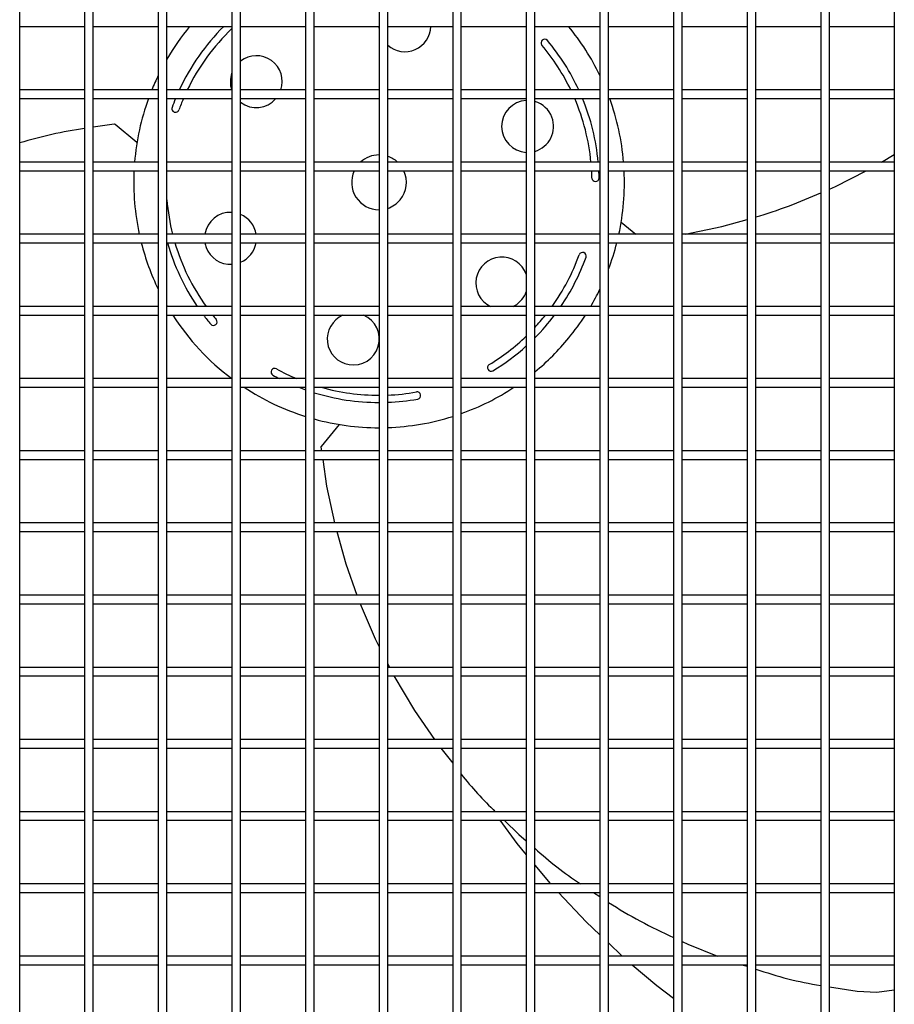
# Model space of a CAD drawing. Extents: x -90708 to 277869, y -117 to 207445.
# Tile 119 of 233: x -78600 to -78297, y 126812 to 127153. Entities that reach past the tile are written whole.
import ezdxf

# ---------------------------------------------------------------- set-up
doc = ezdxf.new("R2010")
doc.units = 0
doc.header["$MEASUREMENT"] = 0
doc.layers.add('ARQ - EQUIPO CONDENSADORA', color=40, linetype='CONTINUOUS')

msp = doc.modelspace()

# ---------------------------------------------------------------- linework, layer by layer
at = {"layer": 'ARQ - EQUIPO CONDENSADORA', "linetype": 'Continuous'}
for p, q in [((-78599.944, 127152.174), (-78599.944, 127177.174)), ((-78577.444, 127177.175), (-78577.444, 127152.175)), ((-78574.444, 127152.174), (-78574.444, 127177.174)), ((-78551.944, 127177.175), (-78551.944, 127152.175)), ((-78548.944, 127152.174), (-78548.944, 127177.174)), ((-78526.444, 127177.175), (-78526.444, 127152.175)), ((-78523.444, 127152.174), (-78523.444, 127177.174)), ((-78500.944, 127177.175), (-78500.944, 127152.175)), ((-78497.944, 127152.174), (-78497.944, 127177.174)), ((-78475.444, 127177.175), (-78475.444, 127152.175)), ((-78472.444, 127152.174), (-78472.444, 127177.174)), ((-78449.944, 127177.175), (-78449.944, 127152.175)), ((-78446.944, 127152.174), (-78446.944, 127177.174)), ((-78424.444, 127177.175), (-78424.444, 127152.175)), ((-78421.444, 127152.174), (-78421.444, 127177.174)), ((-78398.944, 127177.175), (-78398.944, 127152.175)), ((-78395.944, 127152.174), (-78395.944, 127177.174)), ((-78373.444, 127177.175), (-78373.444, 127152.175)), ((-78370.444, 127152.174), (-78370.444, 127177.174)), ((-78347.944, 127177.175), (-78347.944, 127152.175)), ((-78344.944, 127152.174), (-78344.944, 127177.174)), ((-78322.444, 127177.175), (-78322.444, 127152.175)), ((-78319.444, 127152.174), (-78319.444, 127177.174)), ((-78296.944, 127177.175), (-78296.944, 127152.175)), ((-78599.944, 127127.174), (-78599.944, 127152.174)), ((-78577.444, 127152.175), (-78577.444, 127127.175)), ((-78574.444, 127127.174), (-78574.444, 127152.174)), ((-78551.944, 127152.175), (-78551.944, 127127.175)), ((-78548.944, 127127.174), (-78548.944, 127152.174)), ((-78526.444, 127152.175), (-78526.444, 127127.175)), ((-78523.444, 127127.174), (-78523.444, 127152.174)), ((-78500.944, 127152.175), (-78500.944, 127127.175)), ((-78497.944, 127127.174), (-78497.944, 127152.174)), ((-78475.444, 127152.175), (-78475.444, 127127.175)), ((-78472.444, 127127.174), (-78472.444, 127152.174)), ((-78449.944, 127152.175), (-78449.944, 127127.175)), ((-78446.944, 127127.174), (-78446.944, 127152.174)), ((-78424.444, 127152.175), (-78424.444, 127127.175)), ((-78421.444, 127127.174), (-78421.444, 127152.174)), ((-78398.944, 127152.175), (-78398.944, 127127.175)), ((-78395.944, 127127.174), (-78395.944, 127152.174)), ((-78373.444, 127152.175), (-78373.444, 127127.175)), ((-78370.444, 127127.174), (-78370.444, 127152.174)), ((-78347.944, 127152.175), (-78347.944, 127127.175)), ((-78344.944, 127127.174), (-78344.944, 127152.174)), ((-78322.444, 127152.175), (-78322.444, 127127.175)), ((-78319.444, 127127.174), (-78319.444, 127152.174)), ((-78296.944, 127152.175), (-78296.944, 127127.175)), ((-78599.944, 127150.674), (-78577.444, 127150.674)), ((-78574.444, 127150.674), (-78551.944, 127150.674)), ((-78548.944, 127150.674), (-78526.444, 127150.674)), ((-78523.444, 127150.674), (-78500.944, 127150.674)), ((-78497.944, 127150.674), (-78475.444, 127150.674)), ((-78472.444, 127150.674), (-78449.944, 127150.674)), ((-78446.944, 127150.674), (-78424.444, 127150.674)), ((-78421.444, 127150.674), (-78398.944, 127150.674)), ((-78395.944, 127150.674), (-78373.444, 127150.674)), ((-78370.444, 127150.674), (-78347.944, 127150.674)), ((-78344.944, 127150.674), (-78322.444, 127150.674)), ((-78319.444, 127150.674), (-78296.944, 127150.674)), ((-78577.444, 127128.674), (-78599.944, 127128.674)), ((-78551.944, 127128.674), (-78574.444, 127128.674)), ((-78526.444, 127128.674), (-78548.944, 127128.674)), ((-78500.944, 127128.674), (-78523.444, 127128.674)), ((-78475.444, 127128.674), (-78497.944, 127128.674)), ((-78449.944, 127128.674), (-78472.444, 127128.674)), ((-78424.444, 127128.674), (-78446.944, 127128.674)), ((-78398.944, 127128.674), (-78421.444, 127128.674)), ((-78373.444, 127128.674), (-78395.944, 127128.674)), ((-78347.944, 127128.674), (-78370.444, 127128.674)), ((-78322.444, 127128.674), (-78344.944, 127128.674)), ((-78296.944, 127128.674), (-78319.444, 127128.674)), ((-78599.944, 127102.174), (-78599.944, 127127.174)), ((-78599.944, 127125.674), (-78577.444, 127125.674)), ((-78577.444, 127127.175), (-78577.444, 127102.175)), ((-78574.444, 127102.174), (-78574.444, 127127.174)), ((-78574.444, 127125.674), (-78551.944, 127125.674)), ((-78551.944, 127127.175), (-78551.944, 127102.175)), ((-78548.944, 127102.174), (-78548.944, 127127.174)), ((-78548.944, 127125.674), (-78526.444, 127125.674)), ((-78526.444, 127127.175), (-78526.444, 127102.175)), ((-78523.444, 127102.174), (-78523.444, 127127.174)), ((-78523.444, 127125.674), (-78500.944, 127125.674)), ((-78500.944, 127127.175), (-78500.944, 127102.175)), ((-78497.944, 127102.174), (-78497.944, 127127.174)), ((-78497.944, 127125.674), (-78475.444, 127125.674)), ((-78475.444, 127127.175), (-78475.444, 127102.175)), ((-78472.444, 127102.174), (-78472.444, 127127.174)), ((-78472.444, 127125.674), (-78449.944, 127125.674)), ((-78449.944, 127127.175), (-78449.944, 127102.175)), ((-78446.944, 127102.174), (-78446.944, 127127.174)), ((-78446.944, 127125.674), (-78424.444, 127125.674)), ((-78424.444, 127127.175), (-78424.444, 127102.175)), ((-78421.444, 127102.174), (-78421.444, 127127.174)), ((-78421.444, 127125.674), (-78398.944, 127125.674)), ((-78398.944, 127127.175), (-78398.944, 127102.175)), ((-78395.944, 127102.174), (-78395.944, 127127.174)), ((-78395.944, 127125.674), (-78373.444, 127125.674)), ((-78373.444, 127127.175), (-78373.444, 127102.175)), ((-78370.444, 127102.174), (-78370.444, 127127.174)), ((-78370.444, 127125.674), (-78347.944, 127125.674)), ((-78347.944, 127127.175), (-78347.944, 127102.175)), ((-78344.944, 127102.174), (-78344.944, 127127.174)), ((-78344.944, 127125.674), (-78322.444, 127125.674)), ((-78322.444, 127127.175), (-78322.444, 127102.175)), ((-78319.444, 127102.174), (-78319.444, 127127.174)), ((-78319.444, 127125.674), (-78296.944, 127125.674)), ((-78296.944, 127127.175), (-78296.944, 127102.175)), ((-78567.194, 127116.824), (-78574.444, 127115.756)), ((-78559.311, 127110.499), (-78566.924, 127116.745)), ((-78577.444, 127103.674), (-78599.944, 127103.674)), ((-78551.944, 127103.674), (-78574.444, 127103.674)), ((-78526.444, 127103.674), (-78548.944, 127103.674)), ((-78500.944, 127103.674), (-78523.444, 127103.674)), ((-78475.444, 127103.674), (-78497.944, 127103.674)), ((-78449.944, 127103.674), (-78472.444, 127103.674)), ((-78424.444, 127103.674), (-78446.944, 127103.674)), ((-78398.944, 127103.674), (-78421.444, 127103.674)), ((-78373.444, 127103.674), (-78395.944, 127103.674)), ((-78347.944, 127103.674), (-78370.444, 127103.674)), ((-78322.444, 127103.674), (-78344.944, 127103.674)), ((-78296.944, 127103.674), (-78319.444, 127103.674)), ((-78301.354, 127103.674), (-78296.944, 127106.296)), ((-78599.944, 127077.174), (-78599.944, 127102.174)), ((-78599.944, 127100.674), (-78577.444, 127100.674)), ((-78577.444, 127102.175), (-78577.444, 127077.175)), ((-78574.444, 127077.174), (-78574.444, 127102.174)), ((-78574.444, 127100.674), (-78551.944, 127100.674)), ((-78551.944, 127102.175), (-78551.944, 127077.175)), ((-78548.944, 127077.174), (-78548.944, 127102.174)), ((-78548.944, 127100.674), (-78526.444, 127100.674)), ((-78526.444, 127102.175), (-78526.444, 127077.175)), ((-78523.444, 127077.174), (-78523.444, 127102.174)), ((-78523.444, 127100.674), (-78500.944, 127100.674)), ((-78500.944, 127102.175), (-78500.944, 127077.175)), ((-78497.944, 127077.174), (-78497.944, 127102.174)), ((-78497.944, 127100.674), (-78475.444, 127100.674)), ((-78475.444, 127102.175), (-78475.444, 127077.175)), ((-78472.444, 127077.174), (-78472.444, 127102.174)), ((-78472.444, 127100.674), (-78449.944, 127100.674)), ((-78449.944, 127102.175), (-78449.944, 127077.175)), ((-78446.944, 127077.174), (-78446.944, 127102.174)), ((-78446.944, 127100.674), (-78424.444, 127100.674)), ((-78424.444, 127102.175), (-78424.444, 127077.175)), ((-78421.444, 127077.174), (-78421.444, 127102.174)), ((-78421.444, 127100.674), (-78398.944, 127100.674)), ((-78398.944, 127102.175), (-78398.944, 127077.175)), ((-78395.944, 127077.174), (-78395.944, 127102.174)), ((-78395.944, 127100.674), (-78373.444, 127100.674)), ((-78373.444, 127102.175), (-78373.444, 127077.175)), ((-78370.444, 127077.174), (-78370.444, 127102.174)), ((-78370.444, 127100.674), (-78347.944, 127100.674)), ((-78347.944, 127102.175), (-78347.944, 127077.175)), ((-78344.944, 127077.174), (-78344.944, 127102.174)), ((-78344.944, 127100.674), (-78322.444, 127100.674)), ((-78322.444, 127102.175), (-78322.444, 127077.175)), ((-78319.444, 127077.174), (-78319.444, 127102.174)), ((-78319.444, 127100.674), (-78296.944, 127100.674)), ((-78296.944, 127102.175), (-78296.944, 127077.175)), ((-78391.575, 127082.847), (-78386.488, 127078.674)), ((-78577.444, 127078.674), (-78599.944, 127078.674)), ((-78599.944, 127052.174), (-78599.944, 127077.174)), ((-78577.444, 127077.175), (-78577.444, 127052.175)), ((-78551.944, 127078.674), (-78574.444, 127078.674)), ((-78574.444, 127052.174), (-78574.444, 127077.174)), ((-78551.944, 127077.175), (-78551.944, 127052.175)), ((-78526.444, 127078.674), (-78548.944, 127078.674)), ((-78548.944, 127052.174), (-78548.944, 127077.174)), ((-78526.444, 127077.175), (-78526.444, 127052.175)), ((-78500.944, 127078.674), (-78523.444, 127078.674)), ((-78523.444, 127052.174), (-78523.444, 127077.174)), ((-78500.944, 127077.175), (-78500.944, 127052.175)), ((-78475.444, 127078.674), (-78497.944, 127078.674)), ((-78497.944, 127052.174), (-78497.944, 127077.174)), ((-78475.444, 127077.175), (-78475.444, 127052.175)), ((-78449.944, 127078.674), (-78472.444, 127078.674)), ((-78472.444, 127052.174), (-78472.444, 127077.174)), ((-78449.944, 127077.175), (-78449.944, 127052.175)), ((-78424.444, 127078.674), (-78446.944, 127078.674)), ((-78446.944, 127052.174), (-78446.944, 127077.174)), ((-78424.444, 127077.175), (-78424.444, 127052.175)), ((-78398.944, 127078.674), (-78421.444, 127078.674)), ((-78421.444, 127052.174), (-78421.444, 127077.174)), ((-78398.944, 127077.175), (-78398.944, 127052.175)), ((-78373.444, 127078.674), (-78395.944, 127078.674)), ((-78395.944, 127052.174), (-78395.944, 127077.174)), ((-78373.444, 127077.175), (-78373.444, 127052.175)), ((-78347.944, 127078.674), (-78370.444, 127078.674)), ((-78370.444, 127052.174), (-78370.444, 127077.174)), ((-78347.944, 127077.175), (-78347.944, 127052.175)), ((-78322.444, 127078.674), (-78344.944, 127078.674)), ((-78344.944, 127052.174), (-78344.944, 127077.174)), ((-78322.444, 127077.175), (-78322.444, 127052.175)), ((-78296.944, 127078.674), (-78319.444, 127078.674)), ((-78319.444, 127052.174), (-78319.444, 127077.174)), ((-78296.944, 127077.175), (-78296.944, 127052.175)), ((-78599.944, 127075.674), (-78577.444, 127075.674)), ((-78574.444, 127075.674), (-78551.944, 127075.674)), ((-78548.944, 127075.674), (-78526.444, 127075.674)), ((-78523.444, 127075.674), (-78500.944, 127075.674)), ((-78497.944, 127075.674), (-78475.444, 127075.674)), ((-78472.444, 127075.674), (-78449.944, 127075.674)), ((-78446.944, 127075.674), (-78424.444, 127075.674)), ((-78421.444, 127075.674), (-78398.944, 127075.674)), ((-78395.944, 127075.674), (-78373.444, 127075.674)), ((-78370.444, 127075.674), (-78347.944, 127075.674)), ((-78344.944, 127075.674), (-78322.444, 127075.674)), ((-78319.444, 127075.674), (-78296.944, 127075.674)), ((-78577.444, 127053.674), (-78599.944, 127053.674)), ((-78551.944, 127053.674), (-78574.444, 127053.674)), ((-78526.444, 127053.674), (-78548.944, 127053.674)), ((-78500.944, 127053.674), (-78523.444, 127053.674)), ((-78475.444, 127053.674), (-78497.944, 127053.674)), ((-78449.944, 127053.674), (-78472.444, 127053.674)), ((-78424.444, 127053.674), (-78446.944, 127053.674)), ((-78398.944, 127053.674), (-78421.444, 127053.674)), ((-78373.444, 127053.674), (-78395.944, 127053.674)), ((-78347.944, 127053.674), (-78370.444, 127053.674)), ((-78322.444, 127053.674), (-78344.944, 127053.674)), ((-78296.944, 127053.674), (-78319.444, 127053.674)), ((-78599.944, 127027.174), (-78599.944, 127052.174)), ((-78599.944, 127050.674), (-78577.444, 127050.674)), ((-78577.444, 127052.175), (-78577.444, 127027.175)), ((-78574.444, 127027.174), (-78574.444, 127052.174)), ((-78574.444, 127050.674), (-78551.944, 127050.674)), ((-78551.944, 127052.175), (-78551.944, 127027.175)), ((-78548.944, 127027.174), (-78548.944, 127052.174)), ((-78548.944, 127050.674), (-78526.444, 127050.674)), ((-78526.444, 127052.175), (-78526.444, 127027.175)), ((-78523.444, 127027.174), (-78523.444, 127052.174)), ((-78523.444, 127050.674), (-78500.944, 127050.674)), ((-78500.944, 127052.175), (-78500.944, 127027.175)), ((-78497.944, 127027.174), (-78497.944, 127052.174)), ((-78497.944, 127050.674), (-78475.444, 127050.674)), ((-78475.444, 127052.175), (-78475.444, 127027.175)), ((-78472.444, 127027.174), (-78472.444, 127052.174)), ((-78472.444, 127050.674), (-78449.944, 127050.674)), ((-78449.944, 127052.175), (-78449.944, 127027.175)), ((-78446.944, 127027.174), (-78446.944, 127052.174)), ((-78446.944, 127050.674), (-78424.444, 127050.674)), ((-78424.444, 127052.175), (-78424.444, 127027.175)), ((-78421.444, 127027.174), (-78421.444, 127052.174)), ((-78421.444, 127050.674), (-78398.944, 127050.674)), ((-78398.944, 127052.175), (-78398.944, 127027.175)), ((-78395.944, 127027.174), (-78395.944, 127052.174)), ((-78395.944, 127050.674), (-78373.444, 127050.674)), ((-78373.444, 127052.175), (-78373.444, 127027.175)), ((-78370.444, 127027.174), (-78370.444, 127052.174)), ((-78370.444, 127050.674), (-78347.944, 127050.674)), ((-78347.944, 127052.175), (-78347.944, 127027.175)), ((-78344.944, 127027.174), (-78344.944, 127052.174)), ((-78344.944, 127050.674), (-78322.444, 127050.674)), ((-78322.444, 127052.175), (-78322.444, 127027.175)), ((-78319.444, 127027.174), (-78319.444, 127052.174)), ((-78319.444, 127050.674), (-78296.944, 127050.674)), ((-78296.944, 127052.175), (-78296.944, 127027.175)), ((-78577.444, 127028.674), (-78599.944, 127028.674)), ((-78551.944, 127028.674), (-78574.444, 127028.674)), ((-78526.444, 127028.674), (-78548.944, 127028.674)), ((-78500.944, 127028.674), (-78523.444, 127028.674)), ((-78475.444, 127028.674), (-78497.944, 127028.674)), ((-78449.944, 127028.674), (-78472.444, 127028.674)), ((-78424.444, 127028.674), (-78446.944, 127028.674)), ((-78398.944, 127028.674), (-78421.444, 127028.674)), ((-78373.444, 127028.674), (-78395.944, 127028.674)), ((-78347.944, 127028.674), (-78370.444, 127028.674)), ((-78322.444, 127028.674), (-78344.944, 127028.674)), ((-78296.944, 127028.674), (-78319.444, 127028.674)), ((-78599.944, 127002.174), (-78599.944, 127027.174)), ((-78599.944, 127025.674), (-78577.444, 127025.674)), ((-78577.444, 127027.175), (-78577.444, 127002.175)), ((-78574.444, 127002.174), (-78574.444, 127027.174)), ((-78574.444, 127025.674), (-78551.944, 127025.674)), ((-78551.944, 127027.175), (-78551.944, 127002.175)), ((-78548.944, 127002.174), (-78548.944, 127027.174)), ((-78548.944, 127025.674), (-78526.444, 127025.674)), ((-78526.444, 127027.175), (-78526.444, 127002.175)), ((-78523.444, 127002.174), (-78523.444, 127027.174)), ((-78523.444, 127025.674), (-78500.944, 127025.674)), ((-78500.944, 127027.175), (-78500.944, 127002.175)), ((-78497.944, 127002.174), (-78497.944, 127027.174)), ((-78497.944, 127025.674), (-78475.444, 127025.674)), ((-78475.444, 127027.175), (-78475.444, 127002.175)), ((-78472.444, 127002.174), (-78472.444, 127027.174)), ((-78472.444, 127025.674), (-78449.944, 127025.674)), ((-78449.944, 127027.175), (-78449.944, 127002.175)), ((-78446.944, 127002.174), (-78446.944, 127027.174)), ((-78446.944, 127025.674), (-78424.444, 127025.674)), ((-78424.444, 127027.175), (-78424.444, 127002.175)), ((-78421.444, 127002.174), (-78421.444, 127027.174)), ((-78421.444, 127025.674), (-78398.944, 127025.674)), ((-78398.944, 127027.175), (-78398.944, 127002.175)), ((-78395.944, 127002.174), (-78395.944, 127027.174)), ((-78395.944, 127025.674), (-78373.444, 127025.674)), ((-78373.444, 127027.175), (-78373.444, 127002.175)), ((-78370.444, 127002.174), (-78370.444, 127027.174)), ((-78370.444, 127025.674), (-78347.944, 127025.674)), ((-78347.944, 127027.175), (-78347.944, 127002.175)), ((-78344.944, 127002.174), (-78344.944, 127027.174)), ((-78344.944, 127025.674), (-78322.444, 127025.674)), ((-78322.444, 127027.175), (-78322.444, 127002.175)), ((-78319.444, 127002.174), (-78319.444, 127027.174)), ((-78319.444, 127025.674), (-78296.944, 127025.674)), ((-78296.944, 127027.175), (-78296.944, 127002.175)), ((-78489.269, 127012.805), (-78495.514, 127005.192)), ((-78495.594, 127004.922), (-78495.41, 127003.674)), ((-78577.444, 127003.674), (-78599.944, 127003.674)), ((-78599.944, 126977.174), (-78599.944, 127002.174)), ((-78577.444, 127002.175), (-78577.444, 126977.175)), ((-78551.944, 127003.674), (-78574.444, 127003.674)), ((-78574.444, 126977.174), (-78574.444, 127002.174)), ((-78551.944, 127002.175), (-78551.944, 126977.175)), ((-78526.444, 127003.674), (-78548.944, 127003.674)), ((-78548.944, 126977.174), (-78548.944, 127002.174)), ((-78526.444, 127002.175), (-78526.444, 126977.175)), ((-78500.944, 127003.674), (-78523.444, 127003.674)), ((-78523.444, 126977.174), (-78523.444, 127002.174)), ((-78500.944, 127002.175), (-78500.944, 126977.175)), ((-78475.444, 127003.674), (-78497.944, 127003.674)), ((-78497.944, 126977.174), (-78497.944, 127002.174)), ((-78475.444, 127002.175), (-78475.444, 126977.175)), ((-78449.944, 127003.674), (-78472.444, 127003.674)), ((-78472.444, 126977.174), (-78472.444, 127002.174)), ((-78449.944, 127002.175), (-78449.944, 126977.175)), ((-78424.444, 127003.674), (-78446.944, 127003.674)), ((-78446.944, 126977.174), (-78446.944, 127002.174)), ((-78424.444, 127002.175), (-78424.444, 126977.175)), ((-78398.944, 127003.674), (-78421.444, 127003.674)), ((-78421.444, 126977.174), (-78421.444, 127002.174)), ((-78398.944, 127002.175), (-78398.944, 126977.175)), ((-78373.444, 127003.674), (-78395.944, 127003.674)), ((-78395.944, 126977.174), (-78395.944, 127002.174)), ((-78373.444, 127002.175), (-78373.444, 126977.175)), ((-78347.944, 127003.674), (-78370.444, 127003.674)), ((-78370.444, 126977.174), (-78370.444, 127002.174)), ((-78347.944, 127002.175), (-78347.944, 126977.175)), ((-78322.444, 127003.674), (-78344.944, 127003.674)), ((-78344.944, 126977.174), (-78344.944, 127002.174)), ((-78322.444, 127002.175), (-78322.444, 126977.175)), ((-78296.944, 127003.674), (-78319.444, 127003.674)), ((-78319.444, 126977.174), (-78319.444, 127002.174)), ((-78296.944, 127002.175), (-78296.944, 126977.175)), ((-78599.944, 127000.674), (-78577.444, 127000.674)), ((-78574.444, 127000.674), (-78551.944, 127000.674)), ((-78548.944, 127000.674), (-78526.444, 127000.674)), ((-78523.444, 127000.674), (-78500.944, 127000.674)), ((-78497.944, 127000.674), (-78475.444, 127000.674)), ((-78472.444, 127000.674), (-78449.944, 127000.674)), ((-78446.944, 127000.674), (-78424.444, 127000.674)), ((-78421.444, 127000.674), (-78398.944, 127000.674)), ((-78395.944, 127000.674), (-78373.444, 127000.674)), ((-78370.444, 127000.674), (-78347.944, 127000.674)), ((-78344.944, 127000.674), (-78322.444, 127000.674)), ((-78319.444, 127000.674), (-78296.944, 127000.674)), ((-78577.444, 126978.674), (-78599.944, 126978.674)), ((-78551.944, 126978.674), (-78574.444, 126978.674)), ((-78526.444, 126978.674), (-78548.944, 126978.674)), ((-78500.944, 126978.674), (-78523.444, 126978.674)), ((-78475.444, 126978.674), (-78497.944, 126978.674)), ((-78449.944, 126978.674), (-78472.444, 126978.674)), ((-78424.444, 126978.674), (-78446.944, 126978.674)), ((-78398.944, 126978.674), (-78421.444, 126978.674)), ((-78373.444, 126978.674), (-78395.944, 126978.674)), ((-78347.944, 126978.674), (-78370.444, 126978.674)), ((-78322.444, 126978.674), (-78344.944, 126978.674)), ((-78296.944, 126978.674), (-78319.444, 126978.674)), ((-78599.944, 126952.174), (-78599.944, 126977.174)), ((-78599.944, 126975.674), (-78577.444, 126975.674)), ((-78577.444, 126977.175), (-78577.444, 126952.175)), ((-78574.444, 126952.174), (-78574.444, 126977.174)), ((-78574.444, 126975.674), (-78551.944, 126975.674)), ((-78551.944, 126977.175), (-78551.944, 126952.175)), ((-78548.944, 126952.174), (-78548.944, 126977.174)), ((-78548.944, 126975.674), (-78526.444, 126975.674)), ((-78526.444, 126977.175), (-78526.444, 126952.175)), ((-78523.444, 126952.174), (-78523.444, 126977.174)), ((-78523.444, 126975.674), (-78500.944, 126975.674)), ((-78500.944, 126977.175), (-78500.944, 126952.175)), ((-78497.944, 126952.174), (-78497.944, 126977.174)), ((-78497.944, 126975.674), (-78475.444, 126975.674)), ((-78475.444, 126977.175), (-78475.444, 126952.175)), ((-78472.444, 126952.174), (-78472.444, 126977.174)), ((-78472.444, 126975.674), (-78449.944, 126975.674)), ((-78449.944, 126977.175), (-78449.944, 126952.175)), ((-78446.944, 126952.174), (-78446.944, 126977.174)), ((-78446.944, 126975.674), (-78424.444, 126975.674)), ((-78424.444, 126977.175), (-78424.444, 126952.175)), ((-78421.444, 126952.174), (-78421.444, 126977.174)), ((-78421.444, 126975.674), (-78398.944, 126975.674)), ((-78398.944, 126977.175), (-78398.944, 126952.175)), ((-78395.944, 126952.174), (-78395.944, 126977.174)), ((-78395.944, 126975.674), (-78373.444, 126975.674)), ((-78373.444, 126977.175), (-78373.444, 126952.175)), ((-78370.444, 126952.174), (-78370.444, 126977.174)), ((-78370.444, 126975.674), (-78347.944, 126975.674)), ((-78347.944, 126977.175), (-78347.944, 126952.175)), ((-78344.944, 126952.174), (-78344.944, 126977.174)), ((-78344.944, 126975.674), (-78322.444, 126975.674)), ((-78322.444, 126977.175), (-78322.444, 126952.175)), ((-78319.444, 126952.174), (-78319.444, 126977.174)), ((-78319.444, 126975.674), (-78296.944, 126975.674)), ((-78296.944, 126977.175), (-78296.944, 126952.175)), ((-78577.444, 126953.674), (-78599.944, 126953.674)), ((-78551.944, 126953.674), (-78574.444, 126953.674)), ((-78526.444, 126953.674), (-78548.944, 126953.674)), ((-78500.944, 126953.674), (-78523.444, 126953.674)), ((-78475.444, 126953.674), (-78497.944, 126953.674)), ((-78449.944, 126953.674), (-78472.444, 126953.674)), ((-78424.444, 126953.674), (-78446.944, 126953.674)), ((-78398.944, 126953.674), (-78421.444, 126953.674)), ((-78373.444, 126953.674), (-78395.944, 126953.674)), ((-78347.944, 126953.674), (-78370.444, 126953.674)), ((-78322.444, 126953.674), (-78344.944, 126953.674)), ((-78296.944, 126953.674), (-78319.444, 126953.674)), ((-78599.944, 126927.174), (-78599.944, 126952.174)), ((-78599.944, 126950.674), (-78577.444, 126950.674)), ((-78577.444, 126952.175), (-78577.444, 126927.175)), ((-78574.444, 126927.174), (-78574.444, 126952.174)), ((-78574.444, 126950.674), (-78551.944, 126950.674)), ((-78551.944, 126952.175), (-78551.944, 126927.175)), ((-78548.944, 126927.174), (-78548.944, 126952.174)), ((-78548.944, 126950.674), (-78526.444, 126950.674)), ((-78526.444, 126952.175), (-78526.444, 126927.175)), ((-78523.444, 126927.174), (-78523.444, 126952.174)), ((-78523.444, 126950.674), (-78500.944, 126950.674)), ((-78500.944, 126952.175), (-78500.944, 126927.175)), ((-78497.944, 126927.174), (-78497.944, 126952.174)), ((-78497.944, 126950.674), (-78475.444, 126950.674)), ((-78475.444, 126952.175), (-78475.444, 126927.175)), ((-78472.444, 126927.174), (-78472.444, 126952.174)), ((-78472.444, 126950.674), (-78449.944, 126950.674)), ((-78449.944, 126952.175), (-78449.944, 126927.175)), ((-78446.944, 126927.174), (-78446.944, 126952.174)), ((-78446.944, 126950.674), (-78424.444, 126950.674)), ((-78424.444, 126952.175), (-78424.444, 126927.175)), ((-78421.444, 126927.174), (-78421.444, 126952.174)), ((-78421.444, 126950.674), (-78398.944, 126950.674)), ((-78398.944, 126952.175), (-78398.944, 126927.175)), ((-78395.944, 126927.174), (-78395.944, 126952.174)), ((-78395.944, 126950.674), (-78373.444, 126950.674)), ((-78373.444, 126952.175), (-78373.444, 126927.175)), ((-78370.444, 126927.174), (-78370.444, 126952.174)), ((-78370.444, 126950.674), (-78347.944, 126950.674)), ((-78347.944, 126952.175), (-78347.944, 126927.175)), ((-78344.944, 126927.174), (-78344.944, 126952.174)), ((-78344.944, 126950.674), (-78322.444, 126950.674)), ((-78322.444, 126952.175), (-78322.444, 126927.175)), ((-78319.444, 126927.174), (-78319.444, 126952.174)), ((-78319.444, 126950.674), (-78296.944, 126950.674)), ((-78296.944, 126952.175), (-78296.944, 126927.175)), ((-78472.444, 126929.881), (-78471.831, 126928.674)), ((-78577.444, 126928.674), (-78599.944, 126928.674)), ((-78599.944, 126902.174), (-78599.944, 126927.174)), ((-78577.444, 126927.175), (-78577.444, 126902.175)), ((-78551.944, 126928.674), (-78574.444, 126928.674)), ((-78574.444, 126902.174), (-78574.444, 126927.174)), ((-78551.944, 126927.175), (-78551.944, 126902.175)), ((-78526.444, 126928.674), (-78548.944, 126928.674)), ((-78548.944, 126902.174), (-78548.944, 126927.174)), ((-78526.444, 126927.175), (-78526.444, 126902.175)), ((-78500.944, 126928.674), (-78523.444, 126928.674)), ((-78523.444, 126902.174), (-78523.444, 126927.174)), ((-78500.944, 126927.175), (-78500.944, 126902.175)), ((-78475.444, 126928.674), (-78497.944, 126928.674)), ((-78497.944, 126902.174), (-78497.944, 126927.174)), ((-78475.444, 126927.175), (-78475.444, 126902.175)), ((-78449.944, 126928.674), (-78472.444, 126928.674)), ((-78472.444, 126902.174), (-78472.444, 126927.174)), ((-78449.944, 126927.175), (-78449.944, 126902.175)), ((-78424.444, 126928.674), (-78446.944, 126928.674)), ((-78446.944, 126902.174), (-78446.944, 126927.174)), ((-78424.444, 126927.175), (-78424.444, 126902.175)), ((-78398.944, 126928.674), (-78421.444, 126928.674)), ((-78421.444, 126902.174), (-78421.444, 126927.174)), ((-78398.944, 126927.175), (-78398.944, 126902.175)), ((-78373.444, 126928.674), (-78395.944, 126928.674)), ((-78395.944, 126902.174), (-78395.944, 126927.174)), ((-78373.444, 126927.175), (-78373.444, 126902.175)), ((-78347.944, 126928.674), (-78370.444, 126928.674)), ((-78370.444, 126902.174), (-78370.444, 126927.174)), ((-78347.944, 126927.175), (-78347.944, 126902.175)), ((-78322.444, 126928.674), (-78344.944, 126928.674)), ((-78344.944, 126902.174), (-78344.944, 126927.174)), ((-78322.444, 126927.175), (-78322.444, 126902.175)), ((-78296.944, 126928.674), (-78319.444, 126928.674)), ((-78319.444, 126902.174), (-78319.444, 126927.174)), ((-78296.944, 126927.175), (-78296.944, 126902.175)), ((-78599.944, 126925.674), (-78577.444, 126925.674)), ((-78574.444, 126925.674), (-78551.944, 126925.674)), ((-78548.944, 126925.674), (-78526.444, 126925.674)), ((-78523.444, 126925.674), (-78500.944, 126925.674)), ((-78497.944, 126925.674), (-78475.444, 126925.674)), ((-78472.444, 126925.674), (-78449.944, 126925.674)), ((-78446.944, 126925.674), (-78424.444, 126925.674)), ((-78421.444, 126925.674), (-78398.944, 126925.674)), ((-78395.944, 126925.674), (-78373.444, 126925.674)), ((-78370.444, 126925.674), (-78347.944, 126925.674)), ((-78344.944, 126925.674), (-78322.444, 126925.674)), ((-78319.444, 126925.674), (-78296.944, 126925.674)), ((-78577.444, 126903.674), (-78599.944, 126903.674)), ((-78551.944, 126903.674), (-78574.444, 126903.674)), ((-78526.444, 126903.674), (-78548.944, 126903.674)), ((-78500.944, 126903.674), (-78523.444, 126903.674)), ((-78475.444, 126903.674), (-78497.944, 126903.674)), ((-78449.944, 126903.674), (-78472.444, 126903.674)), ((-78424.444, 126903.674), (-78446.944, 126903.674)), ((-78398.944, 126903.674), (-78421.444, 126903.674)), ((-78373.444, 126903.674), (-78395.944, 126903.674)), ((-78347.944, 126903.674), (-78370.444, 126903.674)), ((-78322.444, 126903.674), (-78344.944, 126903.674)), ((-78296.944, 126903.674), (-78319.444, 126903.674)), ((-78599.944, 126877.174), (-78599.944, 126902.174)), ((-78599.944, 126900.674), (-78577.444, 126900.674)), ((-78577.444, 126902.175), (-78577.444, 126877.175)), ((-78574.444, 126877.174), (-78574.444, 126902.174)), ((-78574.444, 126900.674), (-78551.944, 126900.674)), ((-78551.944, 126902.175), (-78551.944, 126877.175)), ((-78548.944, 126877.174), (-78548.944, 126902.174)), ((-78548.944, 126900.674), (-78526.444, 126900.674)), ((-78526.444, 126902.175), (-78526.444, 126877.175)), ((-78523.444, 126877.174), (-78523.444, 126902.174)), ((-78523.444, 126900.674), (-78500.944, 126900.674)), ((-78500.944, 126902.175), (-78500.944, 126877.175)), ((-78497.944, 126877.174), (-78497.944, 126902.174)), ((-78497.944, 126900.674), (-78475.444, 126900.674)), ((-78475.444, 126902.175), (-78475.444, 126877.175)), ((-78472.444, 126877.174), (-78472.444, 126902.174)), ((-78472.444, 126900.674), (-78449.944, 126900.674)), ((-78454.075, 126900.674), (-78449.944, 126895.434)), ((-78449.944, 126902.175), (-78449.944, 126877.175)), ((-78446.944, 126877.174), (-78446.944, 126902.174)), ((-78446.944, 126900.674), (-78424.444, 126900.674)), ((-78424.444, 126902.175), (-78424.444, 126877.175)), ((-78421.444, 126877.174), (-78421.444, 126902.174)), ((-78421.444, 126900.674), (-78398.944, 126900.674)), ((-78398.944, 126902.175), (-78398.944, 126877.175)), ((-78395.944, 126877.174), (-78395.944, 126902.174)), ((-78395.944, 126900.674), (-78373.444, 126900.674)), ((-78373.444, 126902.175), (-78373.444, 126877.175)), ((-78370.444, 126877.174), (-78370.444, 126902.174)), ((-78370.444, 126900.674), (-78347.944, 126900.674)), ((-78347.944, 126902.175), (-78347.944, 126877.175)), ((-78344.944, 126877.174), (-78344.944, 126902.174)), ((-78344.944, 126900.674), (-78322.444, 126900.674)), ((-78322.444, 126902.175), (-78322.444, 126877.175)), ((-78319.444, 126877.174), (-78319.444, 126902.174)), ((-78319.444, 126900.674), (-78296.944, 126900.674)), ((-78296.944, 126902.175), (-78296.944, 126877.175)), ((-78577.444, 126878.674), (-78599.944, 126878.674)), ((-78551.944, 126878.674), (-78574.444, 126878.674)), ((-78526.444, 126878.674), (-78548.944, 126878.674)), ((-78500.944, 126878.674), (-78523.444, 126878.674)), ((-78475.444, 126878.674), (-78497.944, 126878.674)), ((-78449.944, 126878.674), (-78472.444, 126878.674)), ((-78424.444, 126878.674), (-78446.944, 126878.674)), ((-78398.944, 126878.674), (-78421.444, 126878.674)), ((-78373.444, 126878.674), (-78395.944, 126878.674)), ((-78347.944, 126878.674), (-78370.444, 126878.674)), ((-78322.444, 126878.674), (-78344.944, 126878.674)), ((-78296.944, 126878.674), (-78319.444, 126878.674)), ((-78599.944, 126852.174), (-78599.944, 126877.174)), ((-78599.944, 126875.674), (-78577.444, 126875.674)), ((-78577.444, 126877.175), (-78577.444, 126852.175)), ((-78574.444, 126852.174), (-78574.444, 126877.174)), ((-78574.444, 126875.674), (-78551.944, 126875.674)), ((-78551.944, 126877.175), (-78551.944, 126852.175)), ((-78548.944, 126852.174), (-78548.944, 126877.174)), ((-78548.944, 126875.674), (-78526.444, 126875.674)), ((-78526.444, 126877.175), (-78526.444, 126852.175)), ((-78523.444, 126852.174), (-78523.444, 126877.174)), ((-78523.444, 126875.674), (-78500.944, 126875.674)), ((-78500.944, 126877.175), (-78500.944, 126852.175)), ((-78497.944, 126852.174), (-78497.944, 126877.174)), ((-78497.944, 126875.674), (-78475.444, 126875.674)), ((-78475.444, 126877.175), (-78475.444, 126852.175)), ((-78472.444, 126852.174), (-78472.444, 126877.174)), ((-78472.444, 126875.674), (-78449.944, 126875.674)), ((-78449.944, 126877.175), (-78449.944, 126852.175)), ((-78446.944, 126852.174), (-78446.944, 126877.174)), ((-78446.944, 126875.674), (-78424.444, 126875.674)), ((-78424.444, 126877.175), (-78424.444, 126852.175)), ((-78421.444, 126852.174), (-78421.444, 126877.174)), ((-78421.444, 126875.674), (-78398.944, 126875.674)), ((-78398.944, 126877.175), (-78398.944, 126852.175)), ((-78395.944, 126852.174), (-78395.944, 126877.174)), ((-78395.944, 126875.674), (-78373.444, 126875.674)), ((-78373.444, 126877.175), (-78373.444, 126852.175)), ((-78370.444, 126852.174), (-78370.444, 126877.174)), ((-78370.444, 126875.674), (-78347.944, 126875.674)), ((-78347.944, 126877.175), (-78347.944, 126852.175)), ((-78344.944, 126852.174), (-78344.944, 126877.174)), ((-78344.944, 126875.674), (-78322.444, 126875.674)), ((-78322.444, 126877.175), (-78322.444, 126852.175)), ((-78319.444, 126852.174), (-78319.444, 126877.174)), ((-78319.444, 126875.674), (-78296.944, 126875.674)), ((-78296.944, 126877.175), (-78296.944, 126852.175)), ((-78577.444, 126853.674), (-78599.944, 126853.674)), ((-78599.944, 126827.174), (-78599.944, 126852.174)), ((-78577.444, 126852.175), (-78577.444, 126827.175)), ((-78551.944, 126853.674), (-78574.444, 126853.674)), ((-78574.444, 126827.174), (-78574.444, 126852.174)), ((-78551.944, 126852.175), (-78551.944, 126827.175)), ((-78526.444, 126853.674), (-78548.944, 126853.674)), ((-78548.944, 126827.174), (-78548.944, 126852.174)), ((-78526.444, 126852.175), (-78526.444, 126827.175)), ((-78500.944, 126853.674), (-78523.444, 126853.674)), ((-78523.444, 126827.174), (-78523.444, 126852.174)), ((-78500.944, 126852.175), (-78500.944, 126827.175)), ((-78475.444, 126853.674), (-78497.944, 126853.674)), ((-78497.944, 126827.174), (-78497.944, 126852.174)), ((-78475.444, 126852.175), (-78475.444, 126827.175)), ((-78449.944, 126853.674), (-78472.444, 126853.674)), ((-78472.444, 126827.174), (-78472.444, 126852.174)), ((-78449.944, 126852.175), (-78449.944, 126827.175)), ((-78424.444, 126853.674), (-78446.944, 126853.674)), ((-78446.944, 126827.174), (-78446.944, 126852.174)), ((-78424.444, 126852.175), (-78424.444, 126827.175)), ((-78398.944, 126853.674), (-78421.444, 126853.674)), ((-78421.444, 126827.174), (-78421.444, 126852.174)), ((-78398.944, 126852.175), (-78398.944, 126827.175)), ((-78373.444, 126853.674), (-78395.944, 126853.674)), ((-78395.944, 126827.174), (-78395.944, 126852.174)), ((-78373.444, 126852.175), (-78373.444, 126827.175)), ((-78347.944, 126853.674), (-78370.444, 126853.674)), ((-78370.444, 126827.174), (-78370.444, 126852.174)), ((-78347.944, 126852.175), (-78347.944, 126827.175)), ((-78322.444, 126853.674), (-78344.944, 126853.674)), ((-78344.944, 126827.174), (-78344.944, 126852.174)), ((-78322.444, 126852.175), (-78322.444, 126827.175)), ((-78296.944, 126853.674), (-78319.444, 126853.674)), ((-78319.444, 126827.174), (-78319.444, 126852.174)), ((-78296.944, 126852.175), (-78296.944, 126827.175)), ((-78599.944, 126850.674), (-78577.444, 126850.674)), ((-78574.444, 126850.674), (-78551.944, 126850.674)), ((-78548.944, 126850.674), (-78526.444, 126850.674)), ((-78523.444, 126850.674), (-78500.944, 126850.674)), ((-78497.944, 126850.674), (-78475.444, 126850.674)), ((-78472.444, 126850.674), (-78449.944, 126850.674)), ((-78446.944, 126850.674), (-78424.444, 126850.674)), ((-78421.444, 126850.674), (-78398.944, 126850.674)), ((-78401.116, 126850.674), (-78398.944, 126849.242)), ((-78395.944, 126850.674), (-78373.444, 126850.674)), ((-78370.444, 126850.674), (-78347.944, 126850.674)), ((-78344.944, 126850.674), (-78322.444, 126850.674)), ((-78319.444, 126850.674), (-78296.944, 126850.674)), ((-78395.944, 126833.184), (-78391.175, 126828.674)), ((-78577.444, 126828.674), (-78599.944, 126828.674)), ((-78551.944, 126828.674), (-78574.444, 126828.674)), ((-78526.444, 126828.674), (-78548.944, 126828.674)), ((-78500.944, 126828.674), (-78523.444, 126828.674)), ((-78475.444, 126828.674), (-78497.944, 126828.674)), ((-78449.944, 126828.674), (-78472.444, 126828.674)), ((-78424.444, 126828.674), (-78446.944, 126828.674)), ((-78398.944, 126828.674), (-78421.444, 126828.674)), ((-78373.444, 126828.674), (-78395.944, 126828.674)), ((-78347.944, 126828.674), (-78370.444, 126828.674)), ((-78322.444, 126828.674), (-78344.944, 126828.674)), ((-78296.944, 126828.674), (-78319.444, 126828.674)), ((-78599.944, 126802.174), (-78599.944, 126827.174)), ((-78599.944, 126825.674), (-78577.444, 126825.674)), ((-78577.444, 126827.175), (-78577.444, 126802.175)), ((-78574.444, 126802.174), (-78574.444, 126827.174)), ((-78574.444, 126825.674), (-78551.944, 126825.674)), ((-78551.944, 126827.175), (-78551.944, 126802.175)), ((-78548.944, 126802.174), (-78548.944, 126827.174)), ((-78548.944, 126825.674), (-78526.444, 126825.674)), ((-78526.444, 126827.175), (-78526.444, 126802.175)), ((-78523.444, 126802.174), (-78523.444, 126827.174)), ((-78523.444, 126825.674), (-78500.944, 126825.674)), ((-78500.944, 126827.175), (-78500.944, 126802.175)), ((-78497.944, 126802.174), (-78497.944, 126827.174)), ((-78497.944, 126825.674), (-78475.444, 126825.674)), ((-78475.444, 126827.175), (-78475.444, 126802.175)), ((-78472.444, 126802.174), (-78472.444, 126827.174)), ((-78472.444, 126825.674), (-78449.944, 126825.674)), ((-78449.944, 126827.175), (-78449.944, 126802.175)), ((-78446.944, 126802.174), (-78446.944, 126827.174)), ((-78446.944, 126825.674), (-78424.444, 126825.674)), ((-78424.444, 126827.175), (-78424.444, 126802.175)), ((-78421.444, 126802.174), (-78421.444, 126827.174)), ((-78421.444, 126825.674), (-78398.944, 126825.674)), ((-78398.944, 126827.175), (-78398.944, 126802.175)), ((-78395.944, 126802.174), (-78395.944, 126827.174)), ((-78395.944, 126825.674), (-78373.444, 126825.674)), ((-78373.444, 126827.175), (-78373.444, 126802.175)), ((-78370.444, 126802.174), (-78370.444, 126827.174)), ((-78370.444, 126825.674), (-78347.944, 126825.674)), ((-78349.783, 126825.674), (-78347.944, 126825.103)), ((-78347.944, 126827.175), (-78347.944, 126802.175)), ((-78344.944, 126802.174), (-78344.944, 126827.174)), ((-78344.944, 126825.674), (-78322.444, 126825.674)), ((-78322.444, 126827.175), (-78322.444, 126802.175)), ((-78319.444, 126802.174), (-78319.444, 126827.174)), ((-78319.444, 126825.674), (-78296.944, 126825.674)), ((-78296.944, 126827.175), (-78296.944, 126802.175)), ((-78319.444, 126817.98), (-78309.818, 126816.438))]:
    msp.add_line(p, q, dxfattribs=at)
at = {"layer": 'ARQ - EQUIPO CONDENSADORA', "linetype": 'Continuous', "flags": 128}
for points in [[(-78319.444, 127094.359), (-78317.32, 127095.266), (-78306.679, 127100.674)], [(-78369.419, 127078.674), (-78356.674, 127081.396), (-78347.944, 127083.852)], [(-78494.968, 127000.674), (-78493.601, 126991.392), (-78490.884, 126978.674)], [(-78490.093, 126975.674), (-78486.961, 126964.543), (-78483.136, 126953.674)], [(-78482.026, 126950.674), (-78476.85, 126938.55), (-78475.444, 126935.784)], [(-78470.279, 126925.674), (-78463.2, 126913.767), (-78456.268, 126903.674)], [(-78433.602, 126875.674), (-78427.685, 126867.647), (-78424.444, 126863.752)], [(-78432.072, 126875.674), (-78426.994, 126870.749), (-78424.444, 126868.57)], [(-78421.444, 126860.147), (-78416.125, 126853.756), (-78416.048, 126853.674)], [(-78413.233, 126850.674), (-78403.728, 126840.545), (-78398.944, 126836.021)], [(-78370.444, 126833.673), (-78368.472, 126832.721), (-78358.189, 126828.674)], [(-78387.707, 126825.674), (-78379.185, 126818.453), (-78373.444, 126814.054)], [(-78309.818, 126816.438), (-78303.002, 126816.145), (-78296.944, 126816.93)]]:
    msp.add_lwpolyline(points, dxfattribs=at)
at = {"layer": 'ARQ - EQUIPO CONDENSADORA', "linetype": 'Continuous'}
for centre, radius, start, end in [((-78475.443, 127096.673), 85, 140.55733, 149.85048), ((-78475.443, 127096.673), 76.25, 134.91055, 155.18528), ((-78475.443, 127096.673), 73.75, 133.75206, 154.28393), ((-78466.496, 127150.941), 9, 181.69683, 186.19556), ((-78466.496, 127150.941), 9, 228.6371, 358.30317), ((-78475.443, 127096.673), 85, 25.84348, 39.44267), ((-78418.082, 127144.992), 1.25, 40.10975, 220.10975), ((-78475.443, 127096.673), 76.25, 24.81472, 40.10975), ((-78475.443, 127096.673), 73.75, 25.71607, 40.10975), ((-78517.967, 127131.555), 9, 341.33312, 127.48662), ((-78517.967, 127131.555), 9, 160.37474, 198.66688), ((-78475.443, 127096.673), 85, 154.15961, 157.88404), ((-78475.443, 127096.673), 85, 160.05072, 175.2755), ((-78475.443, 127096.673), 76.25, 157.64519, 160.10975), ((-78475.443, 127096.673), 73.75, 156.84413, 160.10975), ((-78517.967, 127131.555), 9, 232.51338, 319.20166), ((-78423.973, 127116.059), 9, 93.00143, 266.99857), ((-78423.973, 127116.059), 9, 20.63853, 73.68175), ((-78475.443, 127096.673), 73.75, 5.44722, 23.15587), ((-78475.443, 127096.673), 76.25, 5.26811, 22.35481), ((-78475.443, 127096.673), 85, 4.7245, 19.94928), ((-78545.969, 127122.19), 1.25, 160.10975, 340.10975), ((-78423.973, 127116.059), 9, 286.31825, 20.63853), ((-78556.115, 126965.526), 151.299, 98.10408, 106.83904), ((-78567.153, 127116.466), 0.361, 50.63854, 96.52519), ((-78475.443, 127096.673), 9.5, 90.00603, 132.52798), ((-78475.443, 127096.673), 9.5, 47.47202, 71.59788), ((-78475.443, 127096.673), 85, 177.30206, 192.2251), ((-78475.443, 127096.673), 9.5, 155.09229, 269.99397), ((-78475.443, 127096.673), 9.5, 320.63853, 24.90771), ((-78475.443, 127096.673), 73.75, 1.16731, 3.10987), ((-78475.443, 127096.673), 76.25, 1.16731, 3.00781), ((-78475.443, 127096.673), 85, 347.7749, 2.69794), ((-78400.458, 127098.201), 1.25, 181.16731, 1.16731), ((-78475.443, 127096.673), 73.75, 184.70954, 194.12595), ((-78475.443, 127096.673), 9.5, 288.40212, 320.63853), ((-78391.715, 127244.626), 166.629, 286.30138, 294.56467), ((-78526.913, 127077.287), 9, 87.01131, 171.13533), ((-78526.913, 127077.287), 9, 8.86467, 67.32695), ((-78475.443, 127096.673), 85, 194.30284, 205.84039), ((-78475.443, 127096.673), 76.25, 195.98566, 214.32742), ((-78475.443, 127096.673), 73.75, 196.54284, 215.66445), ((-78526.913, 127077.287), 9, 190.32504, 200.63853), ((-78526.913, 127077.287), 9, 200.63853, 272.98869), ((-78526.913, 127077.287), 9, 292.67305, 349.67496), ((-78475.443, 127096.673), 85, 339.27381, 345.69716), ((-78432.919, 127061.791), 9, 19.66313, 244.41355), ((-78475.443, 127096.673), 73.75, 324.33555, 340.10975), ((-78475.443, 127096.673), 76.25, 325.67258, 340.10975), ((-78404.917, 127071.157), 1.25, 340.10975, 160.10975), ((-78475.443, 127096.673), 85, 329.61084, 334.15652), ((-78432.919, 127061.791), 9, 295.58645, 320.63853), ((-78432.919, 127061.791), 9, 320.63853, 340.33687), ((-78475.443, 127096.673), 85, 210.14952, 210.38916), ((-78475.443, 127096.673), 85, 212.76296, 233.12898), ((-78475.443, 127096.673), 76.25, 217.10414, 220.10975), ((-78532.804, 127048.354), 1.25, 220.10975, 40.10975), ((-78475.443, 127096.673), 73.75, 218.58795, 220.10975), ((-78484.389, 127042.406), 9, 113.26005, 260.63853), ((-78484.389, 127042.406), 9, 260.63853, 66.73995), ((-78475.443, 127096.673), 76.25, 315.08732, 322.89586), ((-78475.443, 127096.673), 73.75, 317.07029, 321.41205), ((-78475.443, 127096.673), 85, 320.63853, 327.23704), ((-78475.443, 127096.673), 73.75, 301.16731, 313.74991), ((-78475.443, 127096.673), 85, 309.44093, 320.63853), ((-78475.443, 127096.673), 76.25, 301.16731, 311.97755), ((-78511.612, 127030.971), 1.25, 61.16731, 241.16731), ((-78475.443, 127096.673), 73.75, 241.16731, 247.22325), ((-78436.627, 127032.499), 1.25, 121.16731, 301.16731), ((-78475.443, 127096.673), 76.25, 241.16731, 243.09907), ((-78475.443, 127096.673), 85, 236.64525, 252.54169), ((-78475.443, 127096.673), 76.25, 248.61235, 250.46155), ((-78475.443, 127096.673), 73.75, 254.30139, 269.99922), ((-78475.443, 127096.673), 85, 289.58971, 303.35475), ((-78475.443, 127096.673), 76.25, 252.83676, 269.99925), ((-78475.443, 127096.673), 73.75, 272.33054, 280.10975), ((-78462.278, 127022.838), 1.25, 280.10975, 100.10975), ((-78475.443, 127096.673), 76.25, 272.25409, 280.10975), ((-78475.443, 127096.673), 85, 272.02195, 287.4569), ((-78475.443, 127096.673), 85, 254.64982, 269.99933), ((-78495.235, 127004.963), 0.361, 140.63854, 186.52519), ((-78350.101, 126967.859), 123.247, 218.20868, 226.35505), ((-78338.181, 126956.278), 122.808, 227.31305, 236.66635), ((-78305.734, 126987.516), 166.759, 237.25102, 246.04406), ((-78302.368, 126944.747), 127.871, 250.55169, 260.96731)]:
    msp.add_arc(centre, radius, start, end, dxfattribs=at)

doc.saveas('drawing.dxf')
